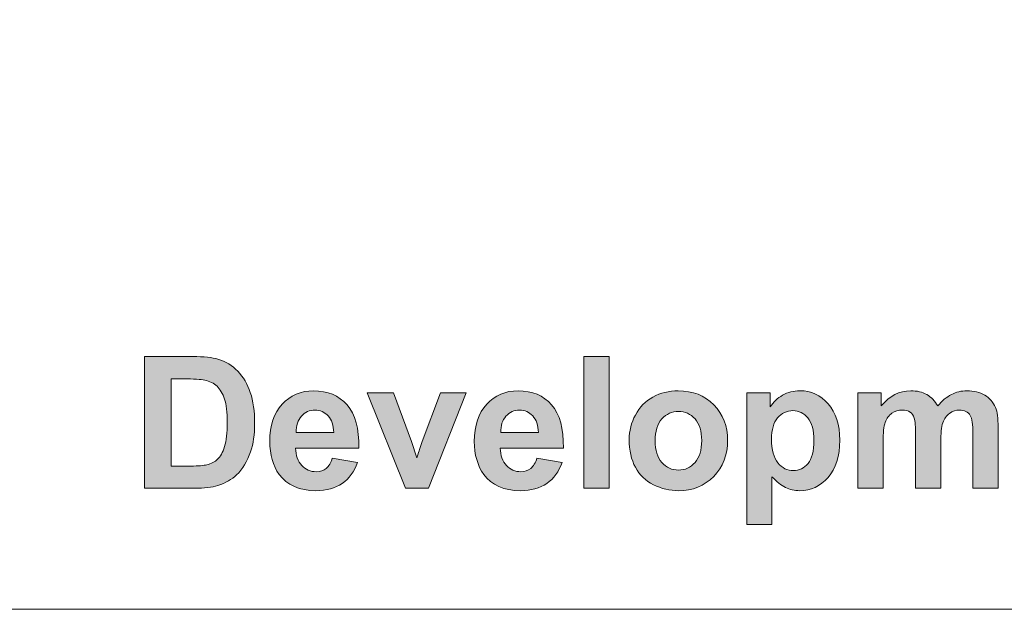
# Model space of a CAD drawing. Header units: millimetres. Extents: x 4 to 594, y -297 to -6.
# Tile 8 of 134: x 126 to 148, y -258 to -244. Entities that reach past the tile are written whole.
import ezdxf

# ---------------------------------------------------------------- set-up
doc = ezdxf.new("R2010")
doc.units = ezdxf.units.MM
doc.header["$MEASUREMENT"] = 0
doc.layers.add('Layer 1', color=7, linetype='Continuous', lineweight=0)

# ---------------------------------------------------------------- blocks, each defined once
blk = doc.blocks.new('Block_26')
at = {"layer": 'Layer 1', "true_color": 0x010101, "transparency": 33554687}
h = blk.add_hatch(color=18, dxfattribs=at)
edge = h.paths.add_edge_path()
edge.add_spline(control_points=[(129.056, -252.467), (129.056, -252.467), (129.056, -254.474), (129.056, -254.474), (129.056, -254.474), (129.511, -254.474), (129.511, -254.474), (129.681, -254.474), (129.804, -254.464), (129.879, -254.445), (129.979, -254.42), (130.061, -254.378), (130.125, -254.318), (130.191, -254.259), (130.244, -254.162), (130.285, -254.026), (130.327, -253.891), (130.347, -253.705), (130.347, -253.471), (130.347, -253.237), (130.327, -253.058), (130.285, -252.932), (130.244, -252.807), (130.186, -252.709), (130.112, -252.639), (130.038, -252.569), (129.944, -252.521), (129.83, -252.496), (129.745, -252.477), (129.578, -252.467), (129.33, -252.467), (129.33, -252.467), (129.056, -252.467), (129.056, -252.467)], knot_values=[0, 0, 0, 0, 1, 1, 1, 2, 2, 2, 3, 3, 3, 4, 4, 4, 5, 5, 5, 6, 6, 6, 7, 7, 7, 8, 8, 8, 9, 9, 9, 10, 10, 10, 11, 11, 11, 11], degree=3, periodic=0)
edge = h.paths.add_edge_path()
edge.add_spline(control_points=[(128.442, -251.955), (128.442, -251.955), (129.558, -251.955), (129.558, -251.955), (129.81, -251.955), (130.002, -251.974), (130.134, -252.013), (130.311, -252.065), (130.463, -252.158), (130.59, -252.292), (130.717, -252.426), (130.813, -252.589), (130.879, -252.783), (130.945, -252.977), (130.978, -253.216), (130.978, -253.499), (130.978, -253.749), (130.947, -253.964), (130.885, -254.144), (130.809, -254.365), (130.701, -254.544), (130.561, -254.68), (130.455, -254.783), (130.312, -254.864), (130.132, -254.922), (129.997, -254.965), (129.817, -254.986), (129.591, -254.986), (129.591, -254.986), (128.442, -254.986), (128.442, -254.986), (128.442, -254.986), (128.442, -251.955), (128.442, -251.955), (128.442, -251.955), (128.442, -251.955), (128.442, -251.955)], knot_values=[0, 0, 0, 0, 1, 1, 1, 2, 2, 2, 3, 3, 3, 4, 4, 4, 5, 5, 5, 6, 6, 6, 7, 7, 7, 8, 8, 8, 9, 9, 9, 10, 10, 10, 11, 11, 11, 12, 12, 12, 12], degree=3, periodic=0)
blk.add_hatch(color=18, dxfattribs=at).paths.add_polyline_path([(138.558, -254.986), (138.558, -251.955), (139.138, -251.955), (139.138, -254.986)])
h = blk.add_hatch(color=18, dxfattribs=at)
edge = h.paths.add_edge_path()
edge.add_spline(control_points=[(132.799, -253.703), (132.794, -253.535), (132.751, -253.406), (132.669, -253.319), (132.586, -253.231), (132.486, -253.187), (132.368, -253.187), (132.241, -253.187), (132.137, -253.233), (132.054, -253.326), (131.972, -253.418), (131.932, -253.545), (131.933, -253.703), (131.933, -253.703), (132.799, -253.703), (132.799, -253.703)], knot_values=[0, 0, 0, 0, 1, 1, 1, 2, 2, 2, 3, 3, 3, 4, 4, 4, 5, 5, 5, 5], degree=3, periodic=0)
edge = h.paths.add_edge_path()
edge.add_spline(control_points=[(132.765, -254.292), (132.765, -254.292), (133.345, -254.389), (133.345, -254.389), (133.271, -254.601), (133.153, -254.763), (132.993, -254.874), (132.832, -254.985), (132.631, -255.041), (132.39, -255.041), (132.008, -255.041), (131.726, -254.916), (131.543, -254.666), (131.398, -254.466), (131.326, -254.213), (131.326, -253.908), (131.326, -253.544), (131.421, -253.258), (131.611, -253.052), (131.8, -252.845), (132.041, -252.742), (132.332, -252.742), (132.658, -252.742), (132.915, -252.85), (133.104, -253.066), (133.293, -253.282), (133.383, -253.613), (133.374, -254.059), (133.374, -254.059), (131.922, -254.059), (131.922, -254.059), (131.927, -254.231), (131.973, -254.365), (132.063, -254.461), (132.152, -254.557), (132.263, -254.605), (132.396, -254.605), (132.487, -254.605), (132.563, -254.58), (132.624, -254.531), (132.687, -254.481), (132.733, -254.402), (132.765, -254.292), (132.765, -254.292), (132.765, -254.292), (132.765, -254.292)], knot_values=[0, 0, 0, 0, 1, 1, 1, 2, 2, 2, 3, 3, 3, 4, 4, 4, 5, 5, 5, 6, 6, 6, 7, 7, 7, 8, 8, 8, 9, 9, 9, 10, 10, 10, 11, 11, 11, 12, 12, 12, 13, 13, 13, 14, 14, 14, 15, 15, 15, 15], degree=3, periodic=0)
h = blk.add_hatch(color=18, dxfattribs=at)
edge = h.paths.add_edge_path()
edge.add_spline(control_points=[(134.453, -254.986), (134.453, -254.986), (133.568, -252.789), (133.568, -252.789), (133.568, -252.789), (134.177, -252.789), (134.177, -252.789), (134.177, -252.789), (134.591, -253.91), (134.591, -253.91), (134.591, -253.91), (134.711, -254.285), (134.711, -254.285), (134.742, -254.189), (134.763, -254.127), (134.771, -254.096), (134.79, -254.034), (134.811, -253.972), (134.833, -253.91), (134.833, -253.91), (135.253, -252.789), (135.253, -252.789), (135.253, -252.789), (135.849, -252.789), (135.849, -252.789), (135.849, -252.789), (134.977, -254.986), (134.977, -254.986), (134.977, -254.986), (134.453, -254.986), (134.453, -254.986)], knot_values=[0, 0, 0, 0, 1, 1, 1, 2, 2, 2, 3, 3, 3, 4, 4, 4, 5, 5, 5, 6, 6, 6, 7, 7, 7, 8, 8, 8, 9, 9, 9, 10, 10, 10, 10], degree=3, periodic=0)
h = blk.add_hatch(color=18, dxfattribs=at)
edge = h.paths.add_edge_path()
edge.add_spline(control_points=[(137.508, -253.703), (137.503, -253.535), (137.46, -253.406), (137.378, -253.319), (137.295, -253.231), (137.195, -253.187), (137.076, -253.187), (136.95, -253.187), (136.846, -253.233), (136.763, -253.326), (136.681, -253.418), (136.64, -253.545), (136.642, -253.703), (136.642, -253.703), (137.508, -253.703), (137.508, -253.703)], knot_values=[0, 0, 0, 0, 1, 1, 1, 2, 2, 2, 3, 3, 3, 4, 4, 4, 5, 5, 5, 5], degree=3, periodic=0)
edge = h.paths.add_edge_path()
edge.add_spline(control_points=[(137.474, -254.292), (137.474, -254.292), (138.054, -254.389), (138.054, -254.389), (137.98, -254.601), (137.862, -254.763), (137.702, -254.874), (137.541, -254.985), (137.34, -255.041), (137.099, -255.041), (136.717, -255.041), (136.434, -254.916), (136.252, -254.666), (136.107, -254.466), (136.034, -254.213), (136.034, -253.908), (136.034, -253.544), (136.13, -253.258), (136.319, -253.052), (136.509, -252.845), (136.75, -252.742), (137.04, -252.742), (137.366, -252.742), (137.624, -252.85), (137.813, -253.066), (138.001, -253.282), (138.092, -253.613), (138.083, -254.059), (138.083, -254.059), (136.631, -254.059), (136.631, -254.059), (136.635, -254.231), (136.682, -254.365), (136.772, -254.461), (136.861, -254.557), (136.972, -254.605), (137.105, -254.605), (137.196, -254.605), (137.272, -254.58), (137.333, -254.531), (137.395, -254.481), (137.442, -254.402), (137.474, -254.292), (137.474, -254.292), (137.474, -254.292), (137.474, -254.292)], knot_values=[0, 0, 0, 0, 1, 1, 1, 2, 2, 2, 3, 3, 3, 4, 4, 4, 5, 5, 5, 6, 6, 6, 7, 7, 7, 8, 8, 8, 9, 9, 9, 10, 10, 10, 11, 11, 11, 12, 12, 12, 13, 13, 13, 14, 14, 14, 15, 15, 15, 15], degree=3, periodic=0)
h = blk.add_hatch(color=18, dxfattribs=at)
edge = h.paths.add_edge_path()
edge.add_spline(control_points=[(140.196, -253.892), (140.196, -254.11), (140.247, -254.277), (140.35, -254.393), (140.454, -254.509), (140.581, -254.567), (140.733, -254.567), (140.884, -254.567), (141.011, -254.509), (141.113, -254.393), (141.215, -254.277), (141.267, -254.108), (141.267, -253.887), (141.267, -253.672), (141.215, -253.506), (141.113, -253.391), (141.011, -253.274), (140.884, -253.216), (140.733, -253.216), (140.581, -253.216), (140.454, -253.274), (140.35, -253.391), (140.247, -253.506), (140.196, -253.674), (140.196, -253.892)], knot_values=[0, 0, 0, 0, 1, 1, 1, 2, 2, 2, 3, 3, 3, 4, 4, 4, 5, 5, 5, 6, 6, 6, 7, 7, 7, 8, 8, 8, 8], degree=3, periodic=0)
edge = h.paths.add_edge_path()
edge.add_spline(control_points=[(139.599, -253.861), (139.599, -253.667), (139.646, -253.48), (139.741, -253.3), (139.837, -253.118), (139.971, -252.981), (140.146, -252.886), (140.32, -252.79), (140.514, -252.742), (140.729, -252.742), (141.061, -252.742), (141.333, -252.85), (141.545, -253.066), (141.758, -253.283), (141.864, -253.555), (141.864, -253.885), (141.864, -254.218), (141.756, -254.494), (141.543, -254.713), (141.328, -254.932), (141.059, -255.041), (140.733, -255.041), (140.532, -255.041), (140.34, -254.995), (140.158, -254.904), (139.976, -254.813), (139.837, -254.68), (139.741, -254.503), (139.646, -254.328), (139.599, -254.113), (139.599, -253.861), (139.599, -253.861), (139.599, -253.861), (139.599, -253.861)], knot_values=[0, 0, 0, 0, 1, 1, 1, 2, 2, 2, 3, 3, 3, 4, 4, 4, 5, 5, 5, 6, 6, 6, 7, 7, 7, 8, 8, 8, 9, 9, 9, 10, 10, 10, 11, 11, 11, 11], degree=3, periodic=0)
h = blk.add_hatch(color=18, dxfattribs=at)
edge = h.paths.add_edge_path()
edge.add_spline(control_points=[(142.875, -253.854), (142.875, -254.101), (142.923, -254.284), (143.021, -254.402), (143.119, -254.52), (143.238, -254.58), (143.378, -254.58), (143.512, -254.58), (143.625, -254.525), (143.714, -254.417), (143.804, -254.308), (143.848, -254.13), (143.848, -253.882), (143.848, -253.651), (143.802, -253.48), (143.71, -253.367), (143.618, -253.255), (143.504, -253.199), (143.368, -253.199), (143.226, -253.199), (143.108, -253.255), (143.015, -253.365), (142.921, -253.475), (142.875, -253.638), (142.875, -253.854)], knot_values=[0, 0, 0, 0, 1, 1, 1, 2, 2, 2, 3, 3, 3, 4, 4, 4, 5, 5, 5, 6, 6, 6, 7, 7, 7, 8, 8, 8, 8], degree=3, periodic=0)
edge = h.paths.add_edge_path()
edge.add_spline(control_points=[(142.303, -252.789), (142.303, -252.789), (142.845, -252.789), (142.845, -252.789), (142.845, -252.789), (142.845, -253.111), (142.845, -253.111), (142.916, -253.001), (143.01, -252.912), (143.13, -252.844), (143.25, -252.776), (143.383, -252.742), (143.529, -252.742), (143.784, -252.742), (144.001, -252.842), (144.178, -253.043), (144.356, -253.243), (144.445, -253.522), (144.445, -253.879), (144.445, -254.247), (144.356, -254.532), (144.176, -254.735), (143.997, -254.939), (143.78, -255.041), (143.524, -255.041), (143.403, -255.041), (143.293, -255.017), (143.194, -254.968), (143.096, -254.92), (142.992, -254.838), (142.883, -254.721), (142.883, -254.721), (142.883, -255.82), (142.883, -255.82), (142.883, -255.82), (142.303, -255.82), (142.303, -255.82), (142.303, -255.82), (142.303, -252.789), (142.303, -252.789), (142.303, -252.789), (142.303, -252.789), (142.303, -252.789)], knot_values=[0, 0, 0, 0, 1, 1, 1, 2, 2, 2, 3, 3, 3, 4, 4, 4, 5, 5, 5, 6, 6, 6, 7, 7, 7, 8, 8, 8, 9, 9, 9, 10, 10, 10, 11, 11, 11, 12, 12, 12, 13, 13, 13, 14, 14, 14, 14], degree=3, periodic=0)
h = blk.add_hatch(color=18, dxfattribs=at)
edge = h.paths.add_edge_path()
edge.add_spline(control_points=[(144.864, -252.789), (144.864, -252.789), (145.397, -252.789), (145.397, -252.789), (145.397, -252.789), (145.397, -253.089), (145.397, -253.089), (145.588, -252.858), (145.816, -252.742), (146.081, -252.742), (146.221, -252.742), (146.343, -252.771), (146.446, -252.829), (146.55, -252.887), (146.634, -252.974), (146.7, -253.092), (146.797, -252.974), (146.901, -252.887), (147.013, -252.829), (147.124, -252.771), (147.243, -252.742), (147.37, -252.742), (147.531, -252.742), (147.667, -252.775), (147.78, -252.84), (147.891, -252.906), (147.974, -253.002), (148.029, -253.129), (148.07, -253.222), (148.089, -253.374), (148.089, -253.583), (148.089, -253.583), (148.089, -254.986), (148.089, -254.986), (148.089, -254.986), (147.509, -254.986), (147.509, -254.986), (147.509, -254.986), (147.509, -253.732), (147.509, -253.732), (147.509, -253.514), (147.49, -253.374), (147.449, -253.311), (147.396, -253.228), (147.312, -253.187), (147.201, -253.187), (147.12, -253.187), (147.043, -253.211), (146.971, -253.261), (146.9, -253.311), (146.848, -253.384), (146.816, -253.479), (146.784, -253.575), (146.768, -253.726), (146.768, -253.933), (146.768, -253.933), (146.768, -254.986), (146.768, -254.986), (146.768, -254.986), (146.189, -254.986), (146.189, -254.986), (146.189, -254.986), (146.189, -253.784), (146.189, -253.784), (146.189, -253.571), (146.178, -253.432), (146.157, -253.371), (146.137, -253.309), (146.105, -253.262), (146.062, -253.232), (146.019, -253.202), (145.959, -253.187), (145.885, -253.187), (145.796, -253.187), (145.715, -253.211), (145.644, -253.259), (145.572, -253.307), (145.521, -253.377), (145.49, -253.468), (145.459, -253.559), (145.443, -253.71), (145.443, -253.92), (145.443, -253.92), (145.443, -254.986), (145.443, -254.986), (145.443, -254.986), (144.864, -254.986), (144.864, -254.986), (144.864, -254.986), (144.864, -252.789), (144.864, -252.789)], knot_values=[0, 0, 0, 0, 1, 1, 1, 2, 2, 2, 3, 3, 3, 4, 4, 4, 5, 5, 5, 6, 6, 6, 7, 7, 7, 8, 8, 8, 9, 9, 9, 10, 10, 10, 11, 11, 11, 12, 12, 12, 13, 13, 13, 14, 14, 14, 15, 15, 15, 16, 16, 16, 17, 17, 17, 18, 18, 18, 19, 19, 19, 20, 20, 20, 21, 21, 21, 22, 22, 22, 23, 23, 23, 24, 24, 24, 25, 25, 25, 26, 26, 26, 27, 27, 27, 28, 28, 28, 29, 29, 29, 30, 30, 30, 30], degree=3, periodic=0)
at = {"layer": 'Layer 1'}
blk.add_lwpolyline([(138.558, -254.986), (138.558, -251.955), (139.138, -251.955), (139.138, -254.986)], close=True, dxfattribs=at)
at = {"layer": 'Layer 1', "color": 240, "lineweight": 0, "true_color": 0xed2224}
for points in [[(88.394, -257.772), (88.394, -257.772), (88.394, -232.772), (88.394, -232.772), (88.394, -230.022), (90.644, -227.772), (93.394, -227.772), (93.394, -227.772), (197.394, -227.772), (197.394, -227.772)], [(228.394, -227.772), (228.394, -227.772), (228.394, -252.772), (228.394, -252.772), (228.394, -255.522), (226.144, -257.772), (223.394, -257.772), (223.394, -257.772), (109.394, -257.772), (109.394, -257.772)]]:
    blk.add_open_spline(points, degree=3, knots=[0, 0, 0, 0, 1, 1, 1, 2, 2, 2, 3, 3, 3, 3], dxfattribs=at)
at = {"layer": 'Layer 1'}
for points, knots in [([(128.442, -251.955), (128.442, -251.955), (129.558, -251.955), (129.558, -251.955), (129.81, -251.955), (130.002, -251.974), (130.134, -252.013), (130.311, -252.065), (130.463, -252.158), (130.59, -252.292), (130.717, -252.426), (130.813, -252.589), (130.879, -252.783), (130.945, -252.977), (130.978, -253.216), (130.978, -253.499), (130.978, -253.749), (130.947, -253.964), (130.885, -254.144), (130.809, -254.365), (130.701, -254.544), (130.561, -254.68), (130.455, -254.783), (130.312, -254.864), (130.132, -254.922), (129.997, -254.965), (129.817, -254.986), (129.591, -254.986), (129.591, -254.986), (128.442, -254.986), (128.442, -254.986), (128.442, -254.986), (128.442, -251.955), (128.442, -251.955), (128.442, -251.955), (128.442, -251.955), (128.442, -251.955)], [0, 0, 0, 0, 1, 1, 1, 2, 2, 2, 3, 3, 3, 4, 4, 4, 5, 5, 5, 6, 6, 6, 7, 7, 7, 8, 8, 8, 9, 9, 9, 10, 10, 10, 11, 11, 11, 12, 12, 12, 12]), ([(129.056, -252.467), (129.056, -252.467), (129.056, -254.474), (129.056, -254.474), (129.056, -254.474), (129.511, -254.474), (129.511, -254.474), (129.681, -254.474), (129.804, -254.464), (129.879, -254.445), (129.979, -254.42), (130.061, -254.378), (130.125, -254.318), (130.191, -254.259), (130.244, -254.162), (130.285, -254.026), (130.327, -253.891), (130.347, -253.705), (130.347, -253.471), (130.347, -253.237), (130.327, -253.058), (130.285, -252.932), (130.244, -252.807), (130.186, -252.709), (130.112, -252.639), (130.038, -252.569), (129.944, -252.521), (129.83, -252.496), (129.745, -252.477), (129.578, -252.467), (129.33, -252.467), (129.33, -252.467), (129.056, -252.467), (129.056, -252.467)], [0, 0, 0, 0, 1, 1, 1, 2, 2, 2, 3, 3, 3, 4, 4, 4, 5, 5, 5, 6, 6, 6, 7, 7, 7, 8, 8, 8, 9, 9, 9, 10, 10, 10, 11, 11, 11, 11]), ([(132.765, -254.292), (132.765, -254.292), (133.345, -254.389), (133.345, -254.389), (133.271, -254.601), (133.153, -254.763), (132.993, -254.874), (132.832, -254.985), (132.631, -255.041), (132.39, -255.041), (132.008, -255.041), (131.726, -254.916), (131.543, -254.666), (131.398, -254.466), (131.326, -254.213), (131.326, -253.908), (131.326, -253.544), (131.421, -253.258), (131.611, -253.052), (131.8, -252.845), (132.041, -252.742), (132.332, -252.742), (132.658, -252.742), (132.915, -252.85), (133.104, -253.066), (133.293, -253.282), (133.383, -253.613), (133.374, -254.059), (133.374, -254.059), (131.922, -254.059), (131.922, -254.059), (131.927, -254.231), (131.973, -254.365), (132.063, -254.461), (132.152, -254.557), (132.263, -254.605), (132.396, -254.605), (132.487, -254.605), (132.563, -254.58), (132.624, -254.531), (132.687, -254.481), (132.733, -254.402), (132.765, -254.292), (132.765, -254.292), (132.765, -254.292), (132.765, -254.292)], [0, 0, 0, 0, 1, 1, 1, 2, 2, 2, 3, 3, 3, 4, 4, 4, 5, 5, 5, 6, 6, 6, 7, 7, 7, 8, 8, 8, 9, 9, 9, 10, 10, 10, 11, 11, 11, 12, 12, 12, 13, 13, 13, 14, 14, 14, 15, 15, 15, 15]), ([(134.453, -254.986), (134.453, -254.986), (133.568, -252.789), (133.568, -252.789), (133.568, -252.789), (134.177, -252.789), (134.177, -252.789), (134.177, -252.789), (134.591, -253.91), (134.591, -253.91), (134.591, -253.91), (134.711, -254.285), (134.711, -254.285), (134.742, -254.189), (134.763, -254.127), (134.771, -254.096), (134.79, -254.034), (134.811, -253.972), (134.833, -253.91), (134.833, -253.91), (135.253, -252.789), (135.253, -252.789), (135.253, -252.789), (135.849, -252.789), (135.849, -252.789), (135.849, -252.789), (134.977, -254.986), (134.977, -254.986), (134.977, -254.986), (134.453, -254.986), (134.453, -254.986)], [0, 0, 0, 0, 1, 1, 1, 2, 2, 2, 3, 3, 3, 4, 4, 4, 5, 5, 5, 6, 6, 6, 7, 7, 7, 8, 8, 8, 9, 9, 9, 10, 10, 10, 10]), ([(137.474, -254.292), (137.474, -254.292), (138.054, -254.389), (138.054, -254.389), (137.98, -254.601), (137.862, -254.763), (137.702, -254.874), (137.541, -254.985), (137.34, -255.041), (137.099, -255.041), (136.717, -255.041), (136.434, -254.916), (136.252, -254.666), (136.107, -254.466), (136.034, -254.213), (136.034, -253.908), (136.034, -253.544), (136.13, -253.258), (136.319, -253.052), (136.509, -252.845), (136.75, -252.742), (137.04, -252.742), (137.366, -252.742), (137.624, -252.85), (137.813, -253.066), (138.001, -253.282), (138.092, -253.613), (138.083, -254.059), (138.083, -254.059), (136.631, -254.059), (136.631, -254.059), (136.635, -254.231), (136.682, -254.365), (136.772, -254.461), (136.861, -254.557), (136.972, -254.605), (137.105, -254.605), (137.196, -254.605), (137.272, -254.58), (137.333, -254.531), (137.395, -254.481), (137.442, -254.402), (137.474, -254.292), (137.474, -254.292), (137.474, -254.292), (137.474, -254.292)], [0, 0, 0, 0, 1, 1, 1, 2, 2, 2, 3, 3, 3, 4, 4, 4, 5, 5, 5, 6, 6, 6, 7, 7, 7, 8, 8, 8, 9, 9, 9, 10, 10, 10, 11, 11, 11, 12, 12, 12, 13, 13, 13, 14, 14, 14, 15, 15, 15, 15]), ([(139.599, -253.861), (139.599, -253.667), (139.646, -253.48), (139.741, -253.3), (139.837, -253.118), (139.971, -252.981), (140.146, -252.886), (140.32, -252.79), (140.514, -252.742), (140.729, -252.742), (141.061, -252.742), (141.333, -252.85), (141.545, -253.066), (141.758, -253.283), (141.864, -253.555), (141.864, -253.885), (141.864, -254.218), (141.756, -254.494), (141.543, -254.713), (141.328, -254.932), (141.059, -255.041), (140.733, -255.041), (140.532, -255.041), (140.34, -254.995), (140.158, -254.904), (139.976, -254.813), (139.837, -254.68), (139.741, -254.503), (139.646, -254.328), (139.599, -254.113), (139.599, -253.861), (139.599, -253.861), (139.599, -253.861), (139.599, -253.861)], [0, 0, 0, 0, 1, 1, 1, 2, 2, 2, 3, 3, 3, 4, 4, 4, 5, 5, 5, 6, 6, 6, 7, 7, 7, 8, 8, 8, 9, 9, 9, 10, 10, 10, 11, 11, 11, 11]), ([(142.303, -252.789), (142.303, -252.789), (142.845, -252.789), (142.845, -252.789), (142.845, -252.789), (142.845, -253.111), (142.845, -253.111), (142.916, -253.001), (143.01, -252.912), (143.13, -252.844), (143.25, -252.776), (143.383, -252.742), (143.529, -252.742), (143.784, -252.742), (144.001, -252.842), (144.178, -253.043), (144.356, -253.243), (144.445, -253.522), (144.445, -253.879), (144.445, -254.247), (144.356, -254.532), (144.176, -254.735), (143.997, -254.939), (143.78, -255.041), (143.524, -255.041), (143.403, -255.041), (143.293, -255.017), (143.194, -254.968), (143.096, -254.92), (142.992, -254.838), (142.883, -254.721), (142.883, -254.721), (142.883, -255.82), (142.883, -255.82), (142.883, -255.82), (142.303, -255.82), (142.303, -255.82), (142.303, -255.82), (142.303, -252.789), (142.303, -252.789), (142.303, -252.789), (142.303, -252.789), (142.303, -252.789)], [0, 0, 0, 0, 1, 1, 1, 2, 2, 2, 3, 3, 3, 4, 4, 4, 5, 5, 5, 6, 6, 6, 7, 7, 7, 8, 8, 8, 9, 9, 9, 10, 10, 10, 11, 11, 11, 12, 12, 12, 13, 13, 13, 14, 14, 14, 14]), ([(144.864, -252.789), (144.864, -252.789), (145.397, -252.789), (145.397, -252.789), (145.397, -252.789), (145.397, -253.089), (145.397, -253.089), (145.588, -252.858), (145.816, -252.742), (146.081, -252.742), (146.221, -252.742), (146.343, -252.771), (146.446, -252.829), (146.55, -252.887), (146.634, -252.974), (146.7, -253.092), (146.797, -252.974), (146.901, -252.887), (147.013, -252.829), (147.124, -252.771), (147.243, -252.742), (147.37, -252.742), (147.531, -252.742), (147.667, -252.775), (147.78, -252.84), (147.891, -252.906), (147.974, -253.002), (148.029, -253.129), (148.07, -253.222), (148.089, -253.374), (148.089, -253.583), (148.089, -253.583), (148.089, -254.986), (148.089, -254.986), (148.089, -254.986), (147.509, -254.986), (147.509, -254.986), (147.509, -254.986), (147.509, -253.732), (147.509, -253.732), (147.509, -253.514), (147.49, -253.374), (147.449, -253.311), (147.396, -253.228), (147.312, -253.187), (147.201, -253.187), (147.12, -253.187), (147.043, -253.211), (146.971, -253.261), (146.9, -253.311), (146.848, -253.384), (146.816, -253.479), (146.784, -253.575), (146.768, -253.726), (146.768, -253.933), (146.768, -253.933), (146.768, -254.986), (146.768, -254.986), (146.768, -254.986), (146.189, -254.986), (146.189, -254.986), (146.189, -254.986), (146.189, -253.784), (146.189, -253.784), (146.189, -253.571), (146.178, -253.432), (146.157, -253.371), (146.137, -253.309), (146.105, -253.262), (146.062, -253.232), (146.019, -253.202), (145.959, -253.187), (145.885, -253.187), (145.796, -253.187), (145.715, -253.211), (145.644, -253.259), (145.572, -253.307), (145.521, -253.377), (145.49, -253.468), (145.459, -253.559), (145.443, -253.71), (145.443, -253.92), (145.443, -253.92), (145.443, -254.986), (145.443, -254.986), (145.443, -254.986), (144.864, -254.986), (144.864, -254.986), (144.864, -254.986), (144.864, -252.789), (144.864, -252.789)], [0, 0, 0, 0, 1, 1, 1, 2, 2, 2, 3, 3, 3, 4, 4, 4, 5, 5, 5, 6, 6, 6, 7, 7, 7, 8, 8, 8, 9, 9, 9, 10, 10, 10, 11, 11, 11, 12, 12, 12, 13, 13, 13, 14, 14, 14, 15, 15, 15, 16, 16, 16, 17, 17, 17, 18, 18, 18, 19, 19, 19, 20, 20, 20, 21, 21, 21, 22, 22, 22, 23, 23, 23, 24, 24, 24, 25, 25, 25, 26, 26, 26, 27, 27, 27, 28, 28, 28, 29, 29, 29, 30, 30, 30, 30]), ([(132.799, -253.703), (132.794, -253.535), (132.751, -253.406), (132.669, -253.319), (132.586, -253.231), (132.486, -253.187), (132.368, -253.187), (132.241, -253.187), (132.137, -253.233), (132.054, -253.326), (131.972, -253.418), (131.932, -253.545), (131.933, -253.703), (131.933, -253.703), (132.799, -253.703), (132.799, -253.703)], [0, 0, 0, 0, 1, 1, 1, 2, 2, 2, 3, 3, 3, 4, 4, 4, 5, 5, 5, 5]), ([(137.508, -253.703), (137.503, -253.535), (137.46, -253.406), (137.378, -253.319), (137.295, -253.231), (137.195, -253.187), (137.076, -253.187), (136.95, -253.187), (136.846, -253.233), (136.763, -253.326), (136.681, -253.418), (136.64, -253.545), (136.642, -253.703), (136.642, -253.703), (137.508, -253.703), (137.508, -253.703)], [0, 0, 0, 0, 1, 1, 1, 2, 2, 2, 3, 3, 3, 4, 4, 4, 5, 5, 5, 5]), ([(140.196, -253.892), (140.196, -254.11), (140.247, -254.277), (140.35, -254.393), (140.454, -254.509), (140.581, -254.567), (140.733, -254.567), (140.884, -254.567), (141.011, -254.509), (141.113, -254.393), (141.215, -254.277), (141.267, -254.108), (141.267, -253.887), (141.267, -253.672), (141.215, -253.506), (141.113, -253.391), (141.011, -253.274), (140.884, -253.216), (140.733, -253.216), (140.581, -253.216), (140.454, -253.274), (140.35, -253.391), (140.247, -253.506), (140.196, -253.674), (140.196, -253.892)], [0, 0, 0, 0, 1, 1, 1, 2, 2, 2, 3, 3, 3, 4, 4, 4, 5, 5, 5, 6, 6, 6, 7, 7, 7, 8, 8, 8, 8]), ([(142.875, -253.854), (142.875, -254.101), (142.923, -254.284), (143.021, -254.402), (143.119, -254.52), (143.238, -254.58), (143.378, -254.58), (143.512, -254.58), (143.625, -254.525), (143.714, -254.417), (143.804, -254.308), (143.848, -254.13), (143.848, -253.882), (143.848, -253.651), (143.802, -253.48), (143.71, -253.367), (143.618, -253.255), (143.504, -253.199), (143.368, -253.199), (143.226, -253.199), (143.108, -253.255), (143.015, -253.365), (142.921, -253.475), (142.875, -253.638), (142.875, -253.854)], [0, 0, 0, 0, 1, 1, 1, 2, 2, 2, 3, 3, 3, 4, 4, 4, 5, 5, 5, 6, 6, 6, 7, 7, 7, 8, 8, 8, 8])]:
    blk.add_open_spline(points, degree=3, knots=knots, dxfattribs=at)
blk = doc.blocks.new('Block_0')
at = {"layer": 'Layer 1'}
blk.add_blockref('Block_26', (0, 0), dxfattribs=at)

msp = doc.modelspace()

# ---------------------------------------------------------------- block references
at = {"layer": 'Layer 1'}
msp.add_blockref('Block_0', (0, 0), dxfattribs=at)

doc.saveas('drawing.dxf')
